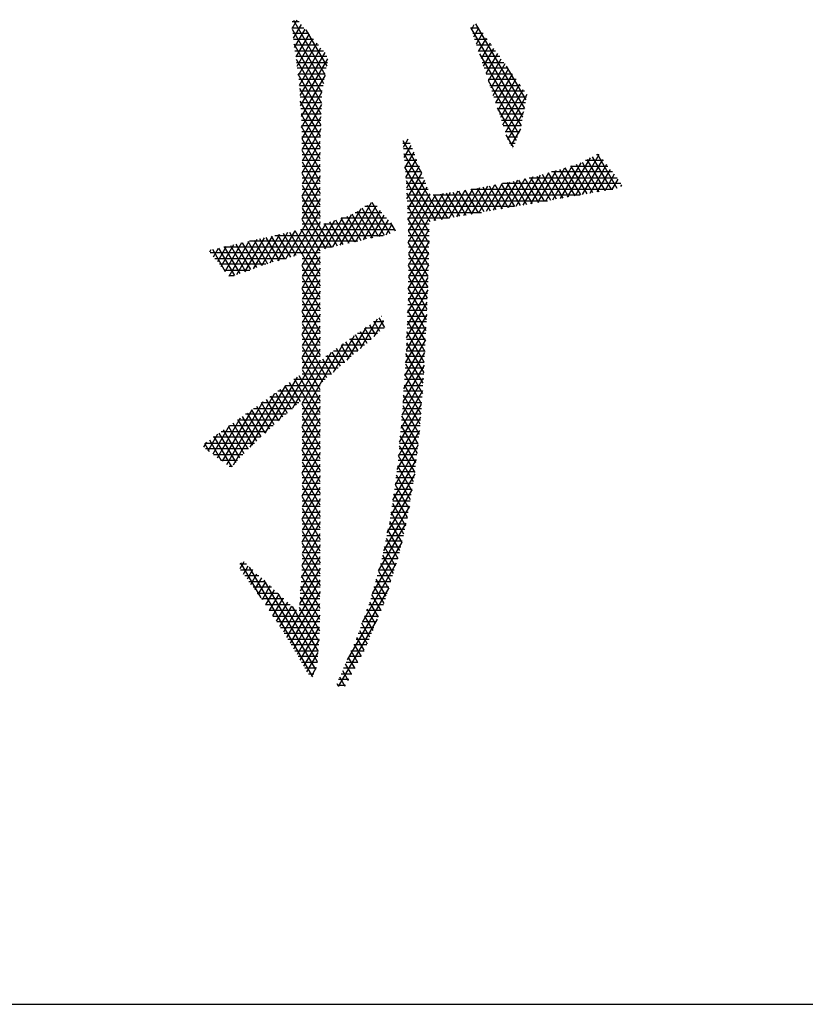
# Model space of a CAD drawing. Header units: millimetres. Extents: x 981 to 1872, y 361 to 991.
# Tile 25 of 62: x 1478 to 1489, y 361 to 374. Entities that reach past the tile are written whole.
import ezdxf

# ---------------------------------------------------------------- set-up
doc = ezdxf.new("R2010")
doc.units = ezdxf.units.MM
doc.header["$LTSCALE"] = 46.2
doc.layers.get('0').update_dxf_attribs({"linetype": 'CONTINUOUS'})
doc.layers.add('1', color=7, linetype='CONTINUOUS')

msp = doc.modelspace()

# ---------------------------------------------------------------- linework, layer by layer
at = {"linetype": 'Continuous'}
msp.add_line((980.848, 361.369), (1871.848, 361.369), dxfattribs=at)
at = {"layer": '1', "linetype": 'Continuous'}
for p, q in [((1481.933, 374.258), (1482.001, 374.376)), ((1482.37, 373.647), (1481.956, 374.365)), ((1481.931, 374.269), (1482.091, 374.269)), ((1482.027, 374.346), (1481.934, 374.346)), ((1481.934, 374.25), (1482.349, 373.531)), ((1482.053, 374.314), (1481.949, 374.134)), ((1481.966, 374.01), (1482.106, 374.252)), ((1482.116, 374.24), (1482.391, 373.763)), ((1484.296, 374.269), (1484.402, 374.269)), ((1484.981, 373.087), (1484.297, 374.272)), ((1484.337, 374.306), (1484.303, 374.248)), ((1484.335, 374.151), (1484.403, 374.268)), ((1484.356, 374.323), (1485.003, 373.201)), ((1482.155, 374.193), (1481.942, 374.193)), ((1481.952, 374.117), (1482.219, 374.117)), ((1482.158, 374.19), (1481.982, 373.886)), ((1481.999, 373.762), (1482.21, 374.128)), ((1484.457, 374.193), (1484.321, 374.193)), ((1484.346, 374.117), (1484.512, 374.117)), ((1484.452, 374.2), (1484.367, 374.054)), ((1484.399, 373.957), (1484.501, 374.133)), ((1482.328, 373.415), (1481.96, 374.052)), ((1482.284, 374.041), (1481.962, 374.041)), ((1481.972, 373.965), (1482.348, 373.965)), ((1482.262, 374.066), (1482.015, 373.639)), ((1482.03, 373.511), (1482.315, 374.004)), ((1484.567, 374.041), (1484.372, 374.041)), ((1484.397, 373.965), (1484.622, 373.965)), ((1484.55, 374.065), (1484.431, 373.86)), ((1484.463, 373.763), (1484.599, 373.997)), ((1482.394, 373.888), (1481.982, 373.888)), ((1481.987, 373.854), (1482.323, 373.271)), ((1482.367, 373.942), (1482.038, 373.373)), ((1482.047, 373.236), (1482.407, 373.86)), ((1484.41, 373.924), (1484.96, 372.973)), ((1484.677, 373.888), (1484.422, 373.888)), ((1484.647, 373.929), (1484.495, 373.666)), ((1484.528, 373.569), (1484.696, 373.861)), ((1481.992, 373.812), (1482.402, 373.812)), ((1482.386, 373.736), (1482.002, 373.736)), ((1484.447, 373.812), (1484.732, 373.812)), ((1484.787, 373.736), (1484.472, 373.736)), ((1484.745, 373.794), (1484.56, 373.472)), ((1484.592, 373.375), (1484.794, 373.726)), ((1485.025, 373.316), (1484.768, 373.763)), ((1482.013, 373.66), (1482.372, 373.66)), ((1482.319, 373.127), (1482.013, 373.656)), ((1482.359, 373.584), (1482.023, 373.584)), ((1482.369, 373.641), (1482.056, 373.099)), ((1484.498, 373.66), (1484.841, 373.66)), ((1484.896, 373.584), (1484.523, 373.584)), ((1484.931, 372.87), (1484.528, 373.568)), ((1484.843, 373.658), (1484.624, 373.278)), ((1484.656, 373.182), (1484.892, 373.59)), ((1482.03, 373.507), (1482.345, 373.507)), ((1482.032, 373.47), (1482.314, 372.983)), ((1484.548, 373.507), (1484.951, 373.507)), ((1484.941, 373.523), (1484.688, 373.085)), ((1484.72, 372.988), (1484.989, 373.455)), ((1482.331, 373.431), (1482.035, 373.431)), ((1482.039, 373.355), (1482.326, 373.355)), ((1482.059, 372.953), (1482.329, 373.419)), ((1485.006, 373.431), (1484.573, 373.431)), ((1484.598, 373.355), (1485.033, 373.355)), ((1485.038, 373.387), (1484.752, 372.891)), ((1482.309, 372.839), (1482.043, 373.299)), ((1482.324, 373.279), (1482.044, 373.279)), ((1482.049, 373.203), (1482.321, 373.203)), ((1482.323, 373.257), (1482.063, 372.806)), ((1485.018, 373.279), (1484.623, 373.279)), ((1484.646, 373.211), (1484.895, 372.78)), ((1484.649, 373.203), (1485.004, 373.203)), ((1482.054, 373.128), (1482.307, 372.689)), ((1482.319, 373.126), (1482.054, 373.126)), ((1482.057, 373.05), (1482.316, 373.05)), ((1482.066, 372.659), (1482.317, 373.095)), ((1484.989, 373.126), (1484.674, 373.126)), ((1484.699, 373.05), (1484.974, 373.05)), ((1484.784, 372.794), (1484.996, 373.161)), ((1482.313, 372.974), (1482.059, 372.974)), ((1482.307, 372.537), (1482.059, 372.966)), ((1482.312, 372.933), (1482.066, 372.507)), ((1484.96, 372.974), (1484.724, 372.974)), ((1484.952, 372.932), (1484.825, 372.712)), ((1482.061, 372.898), (1482.311, 372.898)), ((1482.308, 372.822), (1482.063, 372.822)), ((1482.063, 372.807), (1482.307, 372.384)), ((1483.465, 372.796), (1483.403, 372.689)), ((1484.749, 372.898), (1484.942, 372.898)), ((1484.859, 372.69), (1484.764, 372.855)), ((1484.912, 372.822), (1484.775, 372.822)), ((1482.064, 372.745), (1482.307, 372.745)), ((1482.066, 372.354), (1482.307, 372.772)), ((1482.307, 372.669), (1482.066, 372.669)), ((1483.398, 372.745), (1483.495, 372.745)), ((1483.648, 372.349), (1483.402, 372.774)), ((1483.524, 372.669), (1483.405, 372.669)), ((1483.415, 372.556), (1483.506, 372.715)), ((1484.806, 372.745), (1484.881, 372.745)), ((1484.85, 372.669), (1484.85, 372.669)), ((1482.307, 372.232), (1482.066, 372.65)), ((1482.307, 372.62), (1482.066, 372.202)), ((1482.066, 372.593), (1482.307, 372.593)), ((1483.41, 372.608), (1483.912, 371.738)), ((1483.411, 372.593), (1483.554, 372.593)), ((1483.542, 372.624), (1483.426, 372.423)), ((1483.437, 372.291), (1483.577, 372.532)), ((1485.575, 372.031), (1485.875, 372.55)), ((1485.987, 372.592), (1485.673, 372.048)), ((1485.771, 372.065), (1486.038, 372.528)), ((1486.069, 372.118), (1485.833, 372.527)), ((1485.9, 372.563), (1486.149, 372.132)), ((1485.958, 372.593), (1485.986, 372.593)), ((1486.229, 372.146), (1485.968, 372.598)), ((1482.307, 372.517), (1482.066, 372.517)), ((1482.066, 372.497), (1482.307, 372.079)), ((1482.066, 372.049), (1482.307, 372.467)), ((1482.066, 372.441), (1482.307, 372.441)), ((1483.583, 372.517), (1483.418, 372.517)), ((1483.425, 372.441), (1483.612, 372.441)), ((1483.832, 371.724), (1483.426, 372.429)), ((1483.612, 372.441), (1483.445, 372.152)), ((1485.534, 372.416), (1485.281, 371.979)), ((1485.379, 371.996), (1485.641, 372.448)), ((1485.468, 372.397), (1485.67, 372.047)), ((1485.749, 372.483), (1485.477, 372.013)), ((1485.75, 372.061), (1485.543, 372.419)), ((1485.614, 372.441), (1486.107, 372.441)), ((1485.618, 372.442), (1485.83, 372.075)), ((1485.909, 372.089), (1485.693, 372.464)), ((1485.765, 372.492), (1485.989, 372.103)), ((1486.047, 372.517), (1485.812, 372.517)), ((1486.089, 372.463), (1485.869, 372.082)), ((1485.967, 372.1), (1486.14, 372.399)), ((1482.307, 372.364), (1482.066, 372.364)), ((1482.307, 371.927), (1482.066, 372.345)), ((1482.307, 372.315), (1482.066, 371.897)), ((1482.066, 372.288), (1482.307, 372.288)), ((1483.642, 372.364), (1483.431, 372.364)), ((1483.438, 372.288), (1483.671, 372.288)), ((1483.452, 372.011), (1483.647, 372.35)), ((1484.792, 371.893), (1485.013, 372.276)), ((1485.114, 372.299), (1484.89, 371.91)), ((1484.988, 371.927), (1485.215, 372.321)), ((1485.01, 372.276), (1485.19, 371.963)), ((1485.067, 372.288), (1486.228, 372.288)), ((1485.321, 372.352), (1485.086, 371.945)), ((1485.27, 371.977), (1485.088, 372.293)), ((1485.166, 372.31), (1485.35, 371.991)), ((1485.183, 371.962), (1485.427, 372.384)), ((1485.43, 372.005), (1485.243, 372.329)), ((1485.318, 372.351), (1485.51, 372.019)), ((1486.168, 372.364), (1485.362, 372.364)), ((1485.59, 372.033), (1485.393, 372.374)), ((1486.191, 372.335), (1486.065, 372.117)), ((1486.163, 372.134), (1486.242, 372.271)), ((1482.307, 372.212), (1482.066, 372.212)), ((1482.066, 372.192), (1482.307, 371.775)), ((1482.066, 371.744), (1482.307, 372.162)), ((1482.066, 372.136), (1482.307, 372.136)), ((1483.44, 372.251), (1483.752, 371.71)), ((1483.7, 372.212), (1483.442, 372.212)), ((1483.446, 372.136), (1483.73, 372.136)), ((1483.683, 372.258), (1483.459, 371.871)), ((1483.466, 371.73), (1483.718, 372.167)), ((1484.318, 372.139), (1484.106, 371.772)), ((1484.204, 371.79), (1484.416, 372.157)), ((1484.471, 371.837), (1484.299, 372.136)), ((1484.3, 372.136), (1486.174, 372.136)), ((1484.515, 372.175), (1484.302, 371.807)), ((1484.378, 372.15), (1484.551, 371.851)), ((1484.4, 371.824), (1484.613, 372.194)), ((1484.631, 371.865), (1484.458, 372.165)), ((1484.712, 372.212), (1484.498, 371.841)), ((1484.537, 372.18), (1484.711, 371.879)), ((1484.596, 371.859), (1484.811, 372.231)), ((1484.791, 371.893), (1484.617, 372.194)), ((1484.912, 372.254), (1484.694, 371.876)), ((1484.697, 372.209), (1484.871, 371.907)), ((1486.276, 372.212), (1484.714, 372.212)), ((1484.951, 371.921), (1484.776, 372.223)), ((1484.854, 372.241), (1485.031, 371.935)), ((1485.111, 371.949), (1484.932, 372.258)), ((1486.286, 372.194), (1486.273, 372.172)), ((1482.307, 372.01), (1481.851, 371.22)), ((1482.307, 372.06), (1482.066, 372.06)), ((1482.453, 371.37), (1482.066, 372.04)), ((1483.746, 371.569), (1483.449, 372.084)), ((1483.759, 372.06), (1483.45, 372.06)), ((1483.753, 372.075), (1483.468, 371.582)), ((1483.47, 371.433), (1483.835, 372.065)), ((1483.932, 372.08), (1483.473, 371.285)), ((1485.74, 372.06), (1483.798, 372.06)), ((1483.812, 371.721), (1484.028, 372.094)), ((1483.992, 371.752), (1483.813, 372.062)), ((1483.894, 372.074), (1484.072, 371.766)), ((1484.124, 372.109), (1483.91, 371.738)), ((1484.152, 371.781), (1483.975, 372.086)), ((1484.008, 371.755), (1484.221, 372.123)), ((1484.056, 372.099), (1484.232, 371.795)), ((1484.312, 371.809), (1484.137, 372.111)), ((1484.218, 372.123), (1484.392, 371.823)), ((1482.066, 371.983), (1482.307, 371.983)), ((1482.307, 371.907), (1482.066, 371.907)), ((1482.066, 371.888), (1482.375, 371.352)), ((1482.569, 371.397), (1482.847, 371.878)), ((1482.98, 371.956), (1482.671, 371.42)), ((1482.772, 371.443), (1483.047, 371.919)), ((1483.075, 371.512), (1482.859, 371.885)), ((1483.057, 371.907), (1482.897, 371.907)), ((1482.925, 371.924), (1483.152, 371.53)), ((1483.23, 371.548), (1482.991, 371.962)), ((1483.453, 371.983), (1485.307, 371.983)), ((1483.457, 371.917), (1483.743, 371.421)), ((1484.873, 371.907), (1483.457, 371.907)), ((1481.956, 371.25), (1482.307, 371.857)), ((1482.066, 371.831), (1482.307, 371.831)), ((1482.307, 371.755), (1482.066, 371.755)), ((1482.366, 371.35), (1482.604, 371.762)), ((1482.714, 371.8), (1482.468, 371.374)), ((1482.764, 371.441), (1482.583, 371.755)), ((1483.183, 371.755), (1482.584, 371.755)), ((1482.657, 371.779), (1482.841, 371.459)), ((1482.919, 371.477), (1482.728, 371.808)), ((1482.767, 371.831), (1483.12, 371.831)), ((1482.794, 371.847), (1482.997, 371.494)), ((1483.099, 371.857), (1482.873, 371.466)), ((1482.975, 371.489), (1483.151, 371.794)), ((1483.461, 371.831), (1484.439, 371.831)), ((1484.006, 371.755), (1483.465, 371.755)), ((1483.741, 371.273), (1483.465, 371.751)), ((1482.307, 371.705), (1482.062, 371.28)), ((1482.307, 371.317), (1482.066, 371.735)), ((1482.495, 371.725), (1482.066, 370.982)), ((1482.066, 371.135), (1482.386, 371.689)), ((1482.066, 371.679), (1482.307, 371.679)), ((1482.354, 371.679), (1483.246, 371.679)), ((1482.361, 371.681), (1482.53, 371.388)), ((1482.608, 371.406), (1482.435, 371.705)), ((1482.509, 371.73), (1482.686, 371.423)), ((1483.202, 371.731), (1483.076, 371.512)), ((1483.177, 371.536), (1483.254, 371.669)), ((1483.235, 371.693), (1483.296, 371.587)), ((1483.466, 371.679), (1483.747, 371.679)), ((1481.31, 371.045), (1481.57, 371.495)), ((1481.671, 371.518), (1481.422, 371.086)), ((1481.533, 371.127), (1481.772, 371.541)), ((1481.586, 371.499), (1481.762, 371.195)), ((1481.874, 371.564), (1481.64, 371.16)), ((1481.838, 371.216), (1481.664, 371.516)), ((1481.708, 371.526), (1483.137, 371.526)), ((1481.742, 371.534), (1481.913, 371.238)), ((1481.746, 371.19), (1481.975, 371.587)), ((1481.989, 371.259), (1481.82, 371.552)), ((1481.898, 371.569), (1482.064, 371.281)), ((1482.307, 371.012), (1481.976, 371.587)), ((1483.291, 371.602), (1482.046, 371.602)), ((1482.053, 371.604), (1482.307, 371.165)), ((1483.297, 371.591), (1483.294, 371.586)), ((1483.746, 371.602), (1483.468, 371.602)), ((1483.468, 371.593), (1483.738, 371.126)), ((1483.469, 371.526), (1483.745, 371.526)), ((1483.473, 371.134), (1483.746, 371.607)), ((1480.896, 371.243), (1480.963, 371.358)), ((1481.064, 371.381), (1480.948, 371.179)), ((1480.963, 371.358), (1481.173, 370.995)), ((1480.999, 371.116), (1481.165, 371.404)), ((1481.032, 371.374), (1482.469, 371.374)), ((1481.246, 371.022), (1481.041, 371.376)), ((1481.266, 371.427), (1481.05, 371.052)), ((1481.102, 370.989), (1481.368, 371.45)), ((1481.119, 371.394), (1481.318, 371.048)), ((1481.391, 371.075), (1481.197, 371.411)), ((1481.469, 371.472), (1481.199, 371.005)), ((1481.275, 371.429), (1481.464, 371.101)), ((1481.536, 371.128), (1481.353, 371.446)), ((1482.803, 371.45), (1481.37, 371.45)), ((1481.431, 371.464), (1481.611, 371.151)), ((1481.686, 371.173), (1481.508, 371.481)), ((1483.744, 371.45), (1483.47, 371.45)), ((1483.732, 370.983), (1483.47, 371.437)), ((1483.744, 371.45), (1483.471, 370.977)), ((1483.471, 371.374), (1483.743, 371.374)), ((1480.862, 371.335), (1480.845, 371.306)), ((1482.307, 371.298), (1480.851, 371.298)), ((1481.056, 371.045), (1480.886, 371.341)), ((1482.066, 371.278), (1482.307, 370.86)), ((1482.066, 370.83), (1482.307, 371.248)), ((1483.468, 370.82), (1483.741, 371.293)), ((1483.741, 371.298), (1483.472, 371.298)), ((1483.473, 371.28), (1483.727, 370.839)), ((1480.913, 371.221), (1481.857, 371.221)), ((1481.589, 371.145), (1480.975, 371.145)), ((1482.066, 371.221), (1482.307, 371.221)), ((1482.307, 371.145), (1482.066, 371.145)), ((1482.307, 370.708), (1482.066, 371.125)), ((1482.307, 371.095), (1482.066, 370.678)), ((1483.738, 371.135), (1483.466, 370.664)), ((1483.722, 370.696), (1483.473, 371.127)), ((1483.474, 371.221), (1483.74, 371.221)), ((1483.739, 371.145), (1483.474, 371.145)), ((1481.037, 371.069), (1481.375, 371.069)), ((1481.167, 370.993), (1481.099, 370.993)), ((1482.066, 371.069), (1482.307, 371.069)), ((1482.307, 370.993), (1482.066, 370.993)), ((1482.066, 370.973), (1482.307, 370.555)), ((1483.461, 370.503), (1483.732, 370.972)), ((1483.733, 370.993), (1483.471, 370.993)), ((1483.471, 370.978), (1483.716, 370.553)), ((1483.472, 371.069), (1483.736, 371.069)), ((1482.066, 370.525), (1482.307, 370.943)), ((1482.066, 370.917), (1482.307, 370.917)), ((1482.307, 370.84), (1482.066, 370.84)), ((1483.727, 370.84), (1483.469, 370.84)), ((1483.47, 370.917), (1483.73, 370.917)), ((1482.307, 370.403), (1482.066, 370.821)), ((1482.307, 370.791), (1482.066, 370.373)), ((1482.066, 370.764), (1482.307, 370.764)), ((1483.726, 370.809), (1483.454, 370.339)), ((1483.468, 370.764), (1483.724, 370.764)), ((1483.71, 370.412), (1483.469, 370.83)), ((1482.307, 370.688), (1482.066, 370.688)), ((1482.066, 370.668), (1482.307, 370.25)), ((1482.066, 370.22), (1482.307, 370.638)), ((1482.066, 370.612), (1482.307, 370.612)), ((1483.447, 370.174), (1483.72, 370.646)), ((1483.465, 370.612), (1483.719, 370.612)), ((1483.721, 370.688), (1483.466, 370.688)), ((1483.466, 370.682), (1483.703, 370.272)), ((1482.307, 370.536), (1482.066, 370.536)), ((1482.307, 370.098), (1482.066, 370.516)), ((1482.307, 370.486), (1482.066, 370.068)), ((1482.066, 370.459), (1482.307, 370.459)), ((1483.113, 370.459), (1483.116, 370.459)), ((1483.714, 370.483), (1483.44, 370.01)), ((1483.459, 370.459), (1483.713, 370.459)), ((1483.716, 370.536), (1483.463, 370.536)), ((1483.696, 370.132), (1483.463, 370.535)), ((1482.307, 370.383), (1482.066, 370.383)), ((1482.066, 370.363), (1482.307, 369.945)), ((1482.066, 369.915), (1482.307, 370.333)), ((1482.837, 370.032), (1483.063, 370.423)), ((1482.956, 370.346), (1483.036, 370.207)), ((1483.145, 370.383), (1483.008, 370.383)), ((1483.138, 370.401), (1483.016, 370.188)), ((1483.095, 370.258), (1483.018, 370.391)), ((1483.08, 370.436), (1483.153, 370.309)), ((1483.432, 369.842), (1483.705, 370.316)), ((1483.709, 370.383), (1483.456, 370.383)), ((1483.457, 370.393), (1483.688, 369.992)), ((1482.066, 370.307), (1482.307, 370.307)), ((1482.307, 370.231), (1482.066, 370.231)), ((1482.394, 369.643), (1482.066, 370.211)), ((1482.481, 369.72), (1482.76, 370.204)), ((1482.912, 370.314), (1482.659, 369.876)), ((1482.861, 370.053), (1482.77, 370.211)), ((1483.064, 370.231), (1482.798, 370.231)), ((1482.832, 370.256), (1482.92, 370.104)), ((1482.978, 370.155), (1482.894, 370.301)), ((1482.903, 370.307), (1483.151, 370.307)), ((1483.701, 370.231), (1483.45, 370.231)), ((1483.681, 369.852), (1483.451, 370.251)), ((1483.453, 370.307), (1483.705, 370.307)), ((1482.307, 370.181), (1482.066, 369.763)), ((1482.066, 370.155), (1482.307, 370.155)), ((1482.609, 370.094), (1482.066, 369.153)), ((1482.307, 370.078), (1482.066, 370.078)), ((1482.066, 370.058), (1482.335, 369.592)), ((1482.584, 370.076), (1482.686, 369.899)), ((1482.89, 370.078), (1482.588, 370.078)), ((1482.744, 369.951), (1482.646, 370.121)), ((1482.693, 370.155), (1482.977, 370.155)), ((1482.708, 370.166), (1482.803, 370.002)), ((1483.696, 370.148), (1483.421, 369.671)), ((1483.693, 370.078), (1483.443, 370.078)), ((1483.445, 370.109), (1483.674, 369.712)), ((1483.447, 370.155), (1483.697, 370.155)), ((1481.76, 369.081), (1482.307, 370.028)), ((1482.066, 370.002), (1482.307, 370.002)), ((1482.066, 369.306), (1482.457, 369.984)), ((1482.307, 369.926), (1482.066, 369.926)), ((1482.716, 369.926), (1482.378, 369.926)), ((1482.511, 369.746), (1482.398, 369.941)), ((1482.46, 369.986), (1482.569, 369.797)), ((1482.483, 370.002), (1482.803, 370.002)), ((1482.627, 369.848), (1482.522, 370.031)), ((1483.41, 369.5), (1483.688, 369.981)), ((1483.685, 369.926), (1483.437, 369.926)), ((1483.666, 369.574), (1483.439, 369.967)), ((1483.44, 370.002), (1483.689, 370.002)), ((1482.307, 369.876), (1481.941, 369.242)), ((1482.307, 369.488), (1482.066, 369.906)), ((1482.066, 369.85), (1482.629, 369.85)), ((1482.336, 369.896), (1482.452, 369.694)), ((1483.679, 369.814), (1483.399, 369.328)), ((1483.431, 369.828), (1483.656, 369.439)), ((1483.432, 369.85), (1483.681, 369.85)), ((1482.307, 369.183), (1482.026, 369.67)), ((1482.543, 369.774), (1482.066, 369.774)), ((1482.066, 369.754), (1482.307, 369.336)), ((1482.066, 369.697), (1482.456, 369.697)), ((1483.646, 369.303), (1483.422, 369.691)), ((1483.423, 369.697), (1483.673, 369.697)), ((1483.677, 369.774), (1483.427, 369.774)), ((1481.38, 368.728), (1481.852, 369.545)), ((1482.002, 369.652), (1481.576, 368.914)), ((1481.84, 369.536), (1481.986, 369.282)), ((1481.852, 369.545), (1482.307, 369.545)), ((1482.044, 369.334), (1481.902, 369.581)), ((1482.369, 369.621), (1481.959, 369.621)), ((1481.964, 369.625), (1482.307, 369.031)), ((1483.388, 369.156), (1483.67, 369.646)), ((1483.413, 369.554), (1483.636, 369.167)), ((1483.413, 369.545), (1483.663, 369.545)), ((1483.669, 369.621), (1483.418, 369.621)), ((1481.702, 369.438), (1481.155, 368.49)), ((1481.715, 369.447), (1481.87, 369.179)), ((1482.307, 369.469), (1481.746, 369.469)), ((1481.928, 369.23), (1481.777, 369.492)), ((1482.066, 369.001), (1482.307, 369.419)), ((1483.658, 369.473), (1483.372, 368.976)), ((1483.627, 369.032), (1483.405, 369.416)), ((1483.658, 369.469), (1483.408, 369.469)), ((1481.072, 368.499), (1481.553, 369.331)), ((1481.696, 369.023), (1481.528, 369.313)), ((1482.025, 369.316), (1481.532, 369.316)), ((1481.59, 369.358), (1481.754, 369.075)), ((1481.639, 369.393), (1482.307, 369.393)), ((1481.812, 369.127), (1481.653, 369.402)), ((1482.307, 369.316), (1482.066, 369.316)), ((1482.307, 368.878), (1482.066, 369.296)), ((1483.355, 368.795), (1483.646, 369.299)), ((1483.396, 369.279), (1483.614, 368.901)), ((1483.647, 369.316), (1483.398, 369.316)), ((1483.403, 369.393), (1483.653, 369.393)), ((1481.403, 369.224), (1481.011, 368.545)), ((1481.854, 369.164), (1481.319, 369.164)), ((1481.341, 369.18), (1481.523, 368.864)), ((1481.58, 368.918), (1481.403, 369.224)), ((1481.426, 369.24), (1481.939, 369.24)), ((1481.466, 369.269), (1481.637, 368.972)), ((1482.307, 369.266), (1482.066, 368.848)), ((1482.066, 369.24), (1482.307, 369.24)), ((1482.307, 369.164), (1482.066, 369.164)), ((1482.066, 369.144), (1482.307, 368.726)), ((1483.636, 369.164), (1483.388, 369.164)), ((1483.393, 369.24), (1483.642, 369.24)), ((1480.949, 368.59), (1481.253, 369.117)), ((1481.353, 368.702), (1481.154, 369.046)), ((1481.212, 369.088), (1481.768, 369.088)), ((1481.217, 369.091), (1481.41, 368.756)), ((1481.467, 368.81), (1481.279, 369.135)), ((1482.066, 368.696), (1482.307, 369.114)), ((1482.066, 369.088), (1482.307, 369.088)), ((1483.633, 369.124), (1483.339, 368.615)), ((1483.382, 369.088), (1483.631, 369.088)), ((1483.6, 368.774), (1483.386, 369.143)), ((1480.826, 368.682), (1480.953, 368.903)), ((1481.103, 369.01), (1480.887, 368.636)), ((1480.967, 368.913), (1481.189, 368.528)), ((1480.999, 368.935), (1481.598, 368.935)), ((1481.243, 368.587), (1481.03, 368.957)), ((1481.092, 369.002), (1481.297, 368.647)), ((1481.683, 369.012), (1481.105, 369.012)), ((1482.307, 369.012), (1482.066, 369.012)), ((1482.307, 368.574), (1482.066, 368.991)), ((1482.307, 368.961), (1482.066, 368.544)), ((1482.066, 368.935), (1482.307, 368.935)), ((1483.322, 368.433), (1483.62, 368.948)), ((1483.368, 368.935), (1483.618, 368.935)), ((1483.625, 369.012), (1483.375, 369.012)), ((1483.375, 369.011), (1483.585, 368.647)), ((1480.804, 368.796), (1480.764, 368.727)), ((1480.845, 368.667), (1480.78, 368.779)), ((1480.785, 368.783), (1481.438, 368.783)), ((1480.843, 368.824), (1480.999, 368.554)), ((1481.518, 368.859), (1480.892, 368.859)), ((1481.136, 368.469), (1480.905, 368.868)), ((1482.307, 368.859), (1482.066, 368.859)), ((1482.066, 368.839), (1482.307, 368.421)), ((1482.066, 368.391), (1482.307, 368.809)), ((1482.066, 368.783), (1482.307, 368.783)), ((1483.598, 368.758), (1483.294, 368.232)), ((1483.354, 368.783), (1483.601, 368.783)), ((1483.609, 368.859), (1483.361, 368.859)), ((1483.57, 368.52), (1483.363, 368.879)), ((1481.358, 368.707), (1480.791, 368.707)), ((1480.894, 368.631), (1481.282, 368.631)), ((1482.307, 368.707), (1482.066, 368.707)), ((1482.307, 368.269), (1482.066, 368.687)), ((1482.307, 368.657), (1482.066, 368.239)), ((1482.066, 368.631), (1482.307, 368.631)), ((1483.341, 368.631), (1483.583, 368.631)), ((1483.592, 368.707), (1483.347, 368.707)), ((1483.351, 368.747), (1483.556, 368.393)), ((1481.213, 368.554), (1480.998, 368.554)), ((1482.307, 368.554), (1482.066, 368.554)), ((1482.066, 368.534), (1482.307, 368.116)), ((1482.066, 368.086), (1482.307, 368.504)), ((1483.266, 368.03), (1483.576, 368.568)), ((1483.574, 368.554), (1483.334, 368.554)), ((1483.537, 368.272), (1483.339, 368.615)), ((1481.101, 368.478), (1481.145, 368.478)), ((1482.066, 368.478), (1482.307, 368.478)), ((1482.307, 368.402), (1482.066, 368.402)), ((1482.307, 367.964), (1482.066, 368.382)), ((1483.554, 368.377), (1483.237, 367.829)), ((1483.557, 368.402), (1483.318, 368.402)), ((1483.327, 368.483), (1483.518, 368.154)), ((1483.327, 368.478), (1483.566, 368.478)), ((1482.307, 368.352), (1482.066, 367.934)), ((1482.066, 368.326), (1482.307, 368.326)), ((1482.307, 368.25), (1482.066, 368.25)), ((1483.294, 368.235), (1483.478, 367.917)), ((1483.533, 368.25), (1483.297, 368.25)), ((1483.307, 368.326), (1483.546, 368.326)), ((1483.498, 368.035), (1483.312, 368.358)), ((1482.066, 368.229), (1482.307, 367.812)), ((1482.066, 367.781), (1482.307, 368.199)), ((1482.066, 368.173), (1482.307, 368.173)), ((1483.192, 367.597), (1483.519, 368.165)), ((1483.458, 367.799), (1483.277, 368.113)), ((1483.286, 368.173), (1483.521, 368.173)), ((1482.307, 368.097), (1482.066, 368.097)), ((1482.307, 367.659), (1482.066, 368.077)), ((1482.307, 368.047), (1482.066, 367.629)), ((1482.066, 368.021), (1482.307, 368.021)), ((1483.26, 367.99), (1483.434, 367.69)), ((1483.264, 368.021), (1483.496, 368.021)), ((1483.508, 368.097), (1483.275, 368.097)), ((1482.307, 367.945), (1482.066, 367.945)), ((1482.066, 367.925), (1482.307, 367.507)), ((1482.066, 367.477), (1482.307, 367.894)), ((1482.066, 367.869), (1482.307, 367.869)), ((1483.484, 367.951), (1483.143, 367.36)), ((1483.243, 367.869), (1483.47, 367.869)), ((1483.409, 367.58), (1483.243, 367.868)), ((1483.483, 367.945), (1483.254, 367.945)), ((1482.307, 367.792), (1482.066, 367.792)), ((1482.307, 367.354), (1482.066, 367.772)), ((1482.307, 367.742), (1482.066, 367.324)), ((1482.066, 367.716), (1482.307, 367.716)), ((1483.077, 367.094), (1483.442, 367.726)), ((1483.216, 367.716), (1483.44, 367.716)), ((1483.223, 367.749), (1483.384, 367.471)), ((1483.457, 367.792), (1483.232, 367.792)), ((1482.307, 367.64), (1482.066, 367.64)), ((1482.066, 367.62), (1482.307, 367.202)), ((1482.066, 367.172), (1482.307, 367.59)), ((1483.422, 367.64), (1483.2, 367.64)), ((1483.359, 367.362), (1483.2, 367.637)), ((1482.066, 367.564), (1482.307, 367.564)), ((1482.307, 367.488), (1482.066, 367.488)), ((1482.306, 367.052), (1482.066, 367.467)), ((1483.385, 367.474), (1482.992, 366.795)), ((1483.388, 367.488), (1483.169, 367.488)), ((1483.177, 367.525), (1483.332, 367.256)), ((1483.185, 367.564), (1483.405, 367.564)), ((1482.307, 367.437), (1482.056, 367.003)), ((1482.066, 367.411), (1482.307, 367.411)), ((1482.307, 367.335), (1482.066, 367.335)), ((1483.353, 367.335), (1483.137, 367.335)), ((1483.301, 367.157), (1483.153, 367.413)), ((1483.153, 367.411), (1483.37, 367.411)), ((1481.298, 367.213), (1481.244, 367.12)), ((1481.252, 367.201), (1481.519, 366.738)), ((1482.045, 366.831), (1482.307, 367.285)), ((1482.066, 367.315), (1482.304, 366.903)), ((1482.066, 367.259), (1482.307, 367.259)), ((1482.863, 366.418), (1483.314, 367.2)), ((1483.122, 367.259), (1483.333, 367.259)), ((1483.13, 367.3), (1483.27, 367.058)), ((1481.331, 367.183), (1481.243, 367.183)), ((1481.253, 367.107), (1481.414, 367.107)), ((1481.293, 367.052), (1481.355, 367.16)), ((1481.413, 367.107), (1481.342, 366.984)), ((1482.208, 365.697), (1481.372, 367.145)), ((1482.306, 367.131), (1482.034, 366.66)), ((1482.063, 367.107), (1482.306, 367.107)), ((1482.307, 367.183), (1482.066, 367.183)), ((1482.302, 366.753), (1482.066, 367.162)), ((1483.076, 367.09), (1483.209, 366.86)), ((1483.081, 367.107), (1483.285, 367.107)), ((1483.309, 367.183), (1483.102, 367.183)), ((1483.239, 366.959), (1483.105, 367.192)), ((1481.496, 367.03), (1481.308, 367.03)), ((1481.363, 366.954), (1481.579, 366.954)), ((1481.39, 366.916), (1481.47, 367.054)), ((1481.528, 367.001), (1481.439, 366.848)), ((1481.488, 366.781), (1481.585, 366.948)), ((1481.56, 366.971), (1482.242, 365.79)), ((1481.866, 366.215), (1482.305, 366.976)), ((1482.053, 366.954), (1482.304, 366.954)), ((1482.305, 367.03), (1482.058, 367.03)), ((1482.058, 367.024), (1482.301, 366.603)), ((1483.038, 366.954), (1483.238, 366.954)), ((1483.178, 366.761), (1483.047, 366.987)), ((1483.262, 367.03), (1483.059, 367.03)), ((1481.661, 366.878), (1481.418, 366.878)), ((1481.642, 366.895), (1481.537, 366.713)), ((1481.585, 366.644), (1481.7, 366.842)), ((1482.303, 366.82), (1481.91, 366.14)), ((1482.304, 366.878), (1482.048, 366.878)), ((1482.299, 366.454), (1482.049, 366.887)), ((1483.212, 366.87), (1482.664, 365.921)), ((1483.214, 366.878), (1483.016, 366.878)), ((1483.018, 366.885), (1483.147, 366.662)), ((1481.473, 366.802), (1481.744, 366.802)), ((1481.826, 366.726), (1481.528, 366.726)), ((1481.757, 366.789), (1481.632, 366.572)), ((1481.679, 366.501), (1481.815, 366.736)), ((1481.872, 366.683), (1481.725, 366.429)), ((1482.27, 365.894), (1481.749, 366.797)), ((1482.302, 366.726), (1482.039, 366.726)), ((1482.04, 366.75), (1482.298, 366.304)), ((1482.043, 366.802), (1482.303, 366.802)), ((1482.959, 366.683), (1483.073, 366.485)), ((1483.167, 366.726), (1482.973, 366.726)), ((1483.11, 366.573), (1482.989, 366.783)), ((1482.994, 366.802), (1483.191, 366.802)), ((1481.582, 366.649), (1481.909, 366.649)), ((1481.991, 366.573), (1481.631, 366.573)), ((1481.772, 366.358), (1481.929, 366.63)), ((1481.987, 366.577), (1481.819, 366.287)), ((1481.937, 366.623), (1482.28, 366.03)), ((1481.955, 366.064), (1482.301, 366.665)), ((1482.3, 366.573), (1482.029, 366.573)), ((1482.289, 366.166), (1482.031, 366.612)), ((1482.034, 366.649), (1482.301, 366.649)), ((1483.11, 366.573), (1482.919, 366.573)), ((1483.036, 366.396), (1482.925, 366.589)), ((1482.947, 366.649), (1483.142, 366.649)), ((1481.681, 366.497), (1482.3, 366.497)), ((1482.299, 366.421), (1481.731, 366.421)), ((1482.3, 366.51), (1481.999, 365.989)), ((1482.548, 365.569), (1483.062, 366.458)), ((1483.047, 366.421), (1482.864, 366.421)), ((1482.891, 366.497), (1483.078, 366.497)), ((1482.891, 366.496), (1482.999, 366.308)), ((1481.781, 366.345), (1482.298, 366.345)), ((1482.043, 365.913), (1482.298, 366.354)), ((1482.823, 366.309), (1482.926, 366.13)), ((1482.836, 366.345), (1483.015, 366.345)), ((1482.963, 366.219), (1482.857, 366.402)), ((1482.296, 366.268), (1481.831, 366.268)), ((1481.88, 366.192), (1482.291, 366.192)), ((1482.291, 366.189), (1482.087, 365.837)), ((1482.781, 366.192), (1482.951, 366.192)), ((1482.887, 366.045), (1482.789, 366.215)), ((1482.983, 366.268), (1482.808, 366.268)), ((1482.286, 366.116), (1481.924, 366.116)), ((1481.969, 366.04), (1482.28, 366.04)), ((1482.803, 365.886), (1482.715, 366.038)), ((1482.716, 366.04), (1482.885, 366.04)), ((1482.92, 366.116), (1482.75, 366.116)), ((1482.753, 366.124), (1482.845, 365.965)), ((1482.275, 365.964), (1482.013, 365.964)), ((1482.131, 365.761), (1482.279, 366.016)), ((1482.677, 365.951), (1482.761, 365.807)), ((1482.844, 365.964), (1482.683, 365.964)), ((1482.058, 365.887), (1482.27, 365.887)), ((1482.25, 365.811), (1482.102, 365.811)), ((1482.252, 365.818), (1482.185, 365.701)), ((1482.601, 365.778), (1482.676, 365.648)), ((1482.763, 365.811), (1482.615, 365.811)), ((1482.718, 365.728), (1482.639, 365.865)), ((1482.649, 365.887), (1482.803, 365.887)), ((1482.149, 365.735), (1482.222, 365.735)), ((1482.682, 365.659), (1482.548, 365.659)), ((1482.634, 365.569), (1482.563, 365.692)), ((1482.582, 365.735), (1482.722, 365.735)), ((1482.525, 365.605), (1482.541, 365.577)), ((1482.537, 365.583), (1482.641, 365.583))]:
    msp.add_line(p, q, dxfattribs=at)

doc.saveas('drawing.dxf')
